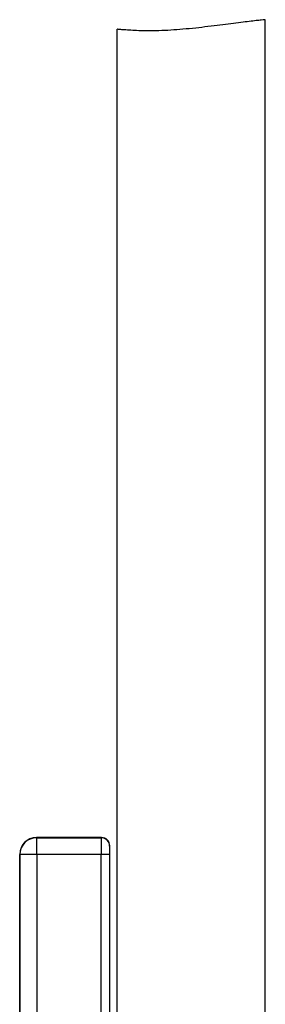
# Model space of a CAD drawing. Header units: millimetres. Extents: x 418 to 3682, y 625 to 3302.
# Tile 5 of 13: x 1403 to 1548, y 1761 to 2345. Entities that reach past the tile are written whole.
import ezdxf

# ---------------------------------------------------------------- set-up
doc = ezdxf.new("R2010")
doc.units = ezdxf.units.MM

msp = doc.modelspace()

# ---------------------------------------------------------------- linework, layer by layer
at = {"color": 7, "linetype": 'Continuous', "lineweight": 25}
for p, q in [((1548.38, 1600.25), (1548.38, 2345.4)), ((1460.29, 2339.71), (1460.29, 1600.25)), ((1412.58, 1859.89), (1412.67, 1859.8)), ((1451.08, 1859.89), (1412.58, 1859.89)), ((1412.67, 1849.8), (1412.67, 1859.8)), ((1412.67, 1859.8), (1450.99, 1859.8)), ((1450.99, 1859.8), (1451.08, 1859.89)), ((1456.08, 1854.89), (1455.99, 1854.8)), ((1456.08, 1600.25), (1456.08, 1854.89)), ((1402.59, 1849.89), (1402.59, 1459.89)), ((1402.68, 1849.8), (1402.59, 1849.89)), ((1402.68, 1518.31), (1402.68, 1849.8)), ((1412.67, 1849.8), (1402.68, 1849.8)), ((1450.9, 1849.8), (1412.67, 1849.8)), ((1412.67, 1849.8), (1412.67, 1520.95)), ((1455.9, 1849.8), (1450.9, 1849.8))]:
    msp.add_line(p, q, dxfattribs=at)
at = {"color": 1, "linetype": 'Continuous', "lineweight": 25}
for p, q in [((1450.9, 1600.25), (1450.9, 1849.8)), ((1455.9, 1849.8), (1455.9, 1600.25))]:
    msp.add_line(p, q, dxfattribs=at)
at = {"color": 7, "linetype": 'Continuous', "lineweight": 25}
for centre, radius, start, end in [((1412.68, 1849.8), 10, 90.02044, 179.97956), ((1450.99, 1854.8), 5, 0.02044, 89.97956)]:
    msp.add_arc(centre, radius, start, end, dxfattribs=at)
for centre, major_axis, ratio, start_param, end_param in [((1412.59, 1849.89), (-7.07, 7.07), 0.999695, 5.497939, 7.068431), ((1450.99, 1849.8), (0, 10), 0.008728, 0.017453, 1.570796), ((1451.08, 1854.89), (3.54, 3.54), 0.999695, 5.497939, 7.068431), ((1455.99, 1849.8), (0, 5), 0.017455, 0.017453, 1.570796)]:
    msp.add_ellipse(centre, major_axis=major_axis, ratio=ratio, start_param=start_param, end_param=end_param, dxfattribs=at)
msp.add_open_spline([(1548.38, 2345.4), (1548.26, 2345.39), (1548.02, 2345.36), (1546.12, 2345.17), (1543.11, 2344.85), (1539.03, 2344.38), (1533.94, 2343.77), (1528.07, 2343.02), (1521.48, 2342.17), (1514.43, 2341.28), (1507, 2340.42), (1499.53, 2339.68), (1492.13, 2339.13), (1485.19, 2338.81), (1478.77, 2338.72), (1473.15, 2338.83), (1468.36, 2339.08), (1464.58, 2339.35), (1461.91, 2339.58), (1460.44, 2339.71), (1460.42, 2339.71), (1460.41, 2339.71)], degree=3, knots=[0, 0, 0, 0, 0.052561, 0.106646, 0.159206, 0.213289, 0.265896, 0.320009, 0.372978, 0.427453, 0.48093, 0.535973, 0.58914, 0.643905, 0.696121, 0.749856, 0.802033, 0.855685, 0.908509, 0.962872, 1, 1, 1, 1], dxfattribs=at)

doc.saveas('drawing.dxf')
